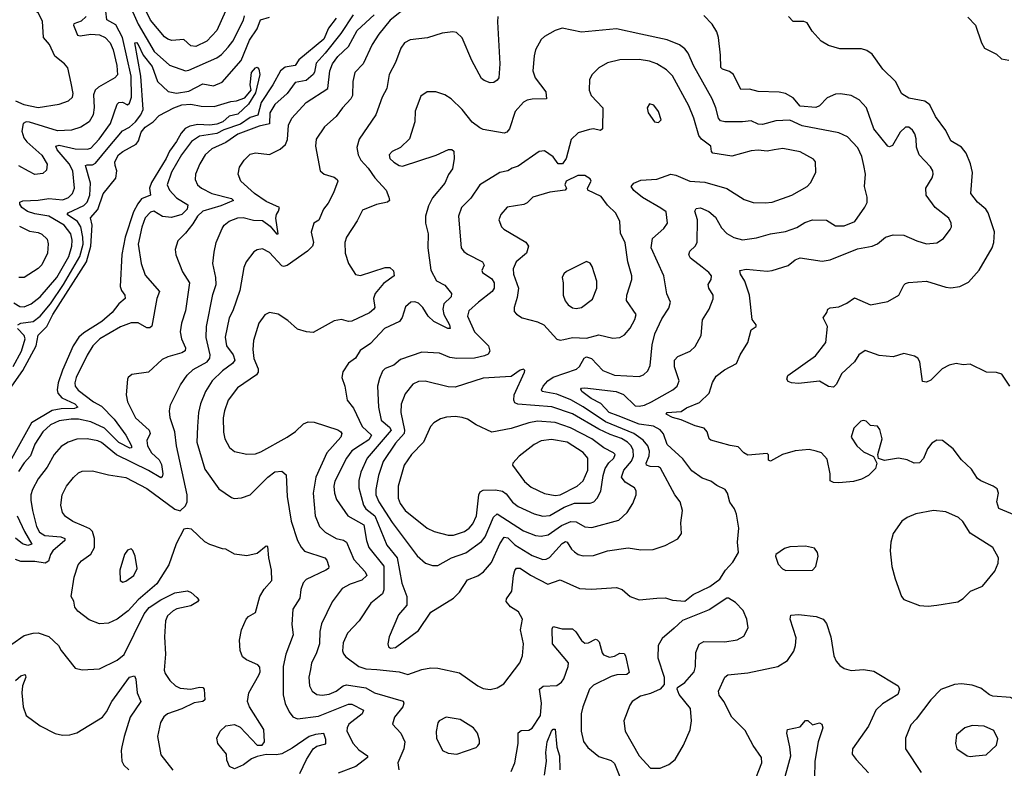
# Model space of a CAD drawing. Extents: x 1954678 to 2060275, y 904822 to 1016299.
# Tile 144 of 256: x 2038789 to 2044409, y 921584 to 925857. Entities that reach past the tile are written whole.
import ezdxf

# ---------------------------------------------------------------- set-up
doc = ezdxf.new("R2010")
doc.units = 0

msp = doc.modelspace()

# ---------------------------------------------------------------- linework, layer by layer
at = {"layer": '0CON20XD'}
for points in [[(2038765, 925394.1), (2038812.9, 925372.9), (2038895, 925355.9), (2039014.6, 925375.4), (2039066.9, 925393.1), (2039090, 925415), (2039093.6, 925435), (2039082.3, 925495), (2039063.3, 925583.3), (2039045.5, 925605.5), (2038989.8, 925649.8), (2038960, 925715), (2038924.6, 925754.6), (2038918.3, 925848.3), (2038895, 925895.8), (2038840.3, 925930.3), (2038805, 925935.2), (2038711.7, 925918.3)], [(2039409.7, 925955), (2039465, 925832.4), (2039556.1, 925675), (2039645, 925597.7), (2039735, 925566), (2039755, 925568.7), (2039915, 925639.3), (2039941.8, 925658.2), (2039979.9, 925700.1), (2040005.9, 925734.1), (2040066.7, 925855), (2040071.4, 925878.6)], [(2039964.5, 925905), (2039914.6, 925795), (2039857.3, 925735), (2039795, 925703.3), (2039765, 925708.5), (2039725, 925743.5), (2039658, 925738), (2039635, 925745.5), (2039615, 925760), (2039535, 925854.5), (2039482.8, 925965)], [(2041004, 925935), (2040903.4, 925855), (2040839.3, 925775), (2040800.4, 925715), (2040750, 925605), (2040702.5, 925555), (2040690.4, 925505), (2040688.2, 925425), (2040680, 925405), (2040631.9, 925355), (2040595.6, 925305), (2040528.1, 925245), (2040482.2, 925175), (2040476.7, 925135), (2040504.3, 924994.3), (2040526.7, 924975), (2040585, 924959.1), (2040601.4, 924945), (2040604.3, 924935), (2040580.5, 924869.5), (2040550.4, 924809.6), (2040523.3, 924775), (2040496.7, 924713.3), (2040468.8, 924695), (2040453.3, 924645), (2040466.2, 924585), (2040460.6, 924565), (2040431.4, 924535), (2040315, 924453.5), (2040295, 924448.4), (2040285, 924452.3), (2040215, 924528.9), (2040175, 924549.2), (2040145, 924544.2), (2040125, 924532.5), (2040081.9, 924475), (2040067.5, 924442.5), (2040045, 924311.2), (2040006, 924195), (2039985.3, 924154.7), (2039962.8, 924045), (2039970.4, 923995), (2040008.4, 923945), (2040016.9, 923913.1), (2040003.5, 923895), (2039947.4, 923852.6), (2039887.1, 923795), (2039850.4, 923735), (2039821.3, 923665), (2039809.3, 923615), (2039803.9, 923535), (2039800, 923445), (2039845, 923290.8), (2039925, 923178.6), (2039998.8, 923128.8), (2040013.3, 923123.3), (2040055, 923126.9), (2040105, 923144.4), (2040205.5, 923245), (2040245, 923276.4), (2040285, 923279.4), (2040309.7, 923259.7), (2040316.3, 923136.3), (2040339.2, 922995), (2040374.7, 922884.7), (2040395.3, 922845.3), (2040415, 922822.7), (2040530, 922785), (2040541.4, 922771.4), (2040554.4, 922735), (2040550.8, 922725), (2040535.7, 922715), (2040425, 922662.1), (2040407.8, 922642.2), (2040393.3, 922605), (2040387.9, 922555), (2040348.6, 922491.4), (2040342.9, 922405), (2040349.1, 922345), (2040307.5, 922235), (2040293.3, 922165), (2040292.9, 922002.9), (2040304.7, 921954.7), (2040326.3, 921906.3), (2040348, 921878), (2040375, 921865.6), (2040495, 921881.6), (2040665, 921950.8), (2040685, 921949.1), (2040751.9, 921915), (2040743.8, 921895), (2040668, 921835), (2040657.9, 921815), (2040656.4, 921795), (2040691.8, 921725), (2040725, 921689.1), (2040775, 921655.8), (2040774.4, 921645), (2040708.6, 921595), (2040607, 921557)], [(2038755, 924240.5), (2038789.1, 924219.1), (2038815, 924217.3), (2038855, 924235.9), (2038905, 924275.8), (2039000.3, 924385), (2039069.8, 924505), (2039086.2, 924565), (2039088.6, 924598.6), (2039081, 924635), (2039043.6, 924685), (2038955, 924735.8), (2038875, 924748.3), (2038832.7, 924762.7), (2038801.5, 924785), (2038789.5, 924805), (2038790, 924815), (2038807.7, 924822.3), (2038893.9, 924826.1), (2038955, 924836.8), (2039035, 924829.7), (2039067.3, 924842.7), (2039091.3, 924865), (2039101.4, 924895), (2039091.4, 924995), (2039072.1, 925035), (2039003, 925115), (2038994.7, 925135.3), (2039015, 925140), (2039105, 925119.6), (2039175, 925117.6), (2039195, 925123.5), (2039243.3, 925175), (2039307.8, 925265), (2039345.6, 925375), (2039355, 925384.4), (2039375, 925386.7), (2039405, 925372), (2039415, 925380), (2039426.7, 925415), (2039425.7, 925535), (2039376.5, 925755), (2039337.3, 925827.3), (2039285.7, 925855.7), (2039281.3, 925905)], [(2040691.6, 925885), (2040622, 925778), (2040533, 925667), (2040481.2, 925608.8), (2040472.6, 925557.4), (2040465, 925544), (2040425, 925510.8), (2040361.7, 925498.3), (2040316.1, 925435), (2040246.3, 925373.7), (2040217.4, 925325), (2040215, 925263.1), (2040155, 925250.3), (2040035, 925203.3), (2039965, 925155.3), (2039885, 925120.8), (2039848.2, 925085), (2039817.3, 925035), (2039792.5, 924975), (2039791.5, 924945), (2039804.4, 924915), (2039827.5, 924895), (2039885.6, 924865), (2039997.3, 924837.3), (2040010, 924825), (2039936.7, 924795), (2039834.5, 924765), (2039803.2, 924735), (2039777.4, 924692.6), (2039735, 924637.8), (2039691.1, 924595), (2039676.5, 924545), (2039679.4, 924515), (2039718.3, 924418.3), (2039758.2, 924355), (2039734.6, 924195), (2039712.9, 924125), (2039705.5, 924075), (2039712.9, 924035), (2039734.6, 923985), (2039733.2, 923966.8), (2039715, 923954.7), (2039635, 923932.9), (2039602.7, 923917.3), (2039523.3, 923845), (2039428.3, 923831.7), (2039407.5, 923815), (2039403.8, 923805), (2039396.7, 923715), (2039403.5, 923675), (2039450, 923585), (2039527.9, 923515), (2039533.8, 923495), (2039514.8, 923455.2), (2039519, 923425), (2039541.1, 923385), (2039585.1, 923345.1), (2039598.1, 923318.1), (2039605.2, 923265), (2039603, 923247), (2039595, 923242.5), (2039525, 923284), (2039342.5, 923372.5), (2039255, 923443.8), (2039235, 923453.8), (2039175, 923463.8), (2039115, 923461.8), (2039065, 923445.5), (2039025, 923420.5), (2038985.4, 923375), (2038946.3, 923303.7), (2038895, 923235.6), (2038861.3, 923175), (2038853.4, 923145), (2038851.9, 923115), (2038861.6, 923055), (2038884.7, 922965), (2038901.9, 922931.9), (2038932.1, 922912.1), (2039024.7, 922904.7), (2039047.5, 922895), (2039045.7, 922885), (2038977.7, 922825), (2038965.3, 922805), (2038954.2, 922765.8), (2038935.3, 922754.7), (2038875, 922765.3), (2038795, 922763.9), (2038765.3, 922775.3)], [(2038777.7, 924115), (2038795.9, 924124.1), (2038865.5, 924135), (2038905, 924164.2), (2038964.5, 924235), (2039038.7, 924345), (2039131.4, 924505), (2039150.6, 924575), (2039150, 924615), (2039138.8, 924675), (2039119.3, 924705), (2039060, 924745), (2039065.6, 924755), (2039154.2, 924795.8), (2039174.2, 924815.8), (2039188.4, 924855), (2039193.7, 924923.7), (2039165.5, 925024.5), (2039175, 925029.6), (2039205, 925028.9), (2039222, 925038), (2039293.6, 925126.4), (2039375, 925222.4), (2039415, 925243.3), (2039450.4, 925275), (2039480.7, 925315), (2039494.5, 925345), (2039480, 925535), (2039445.7, 925724.3), (2039455, 925726.5), (2039465, 925716.2), (2039494.4, 925654.4), (2039545, 925589.7), (2039575.8, 925505), (2039637.4, 925447.4), (2039685, 925438.1), (2039755, 925450), (2039835, 925490.4), (2039895, 925480.4), (2039945, 925500.8), (2040052.5, 925625), (2040100.2, 925739.8), (2040145.3, 925805), (2040163.8, 925856.2), (2040215, 925871.8)], [(2040594.6, 925865), (2040551.5, 925808.5), (2040525, 925745.9), (2040381.7, 925628.3), (2040361.5, 925595), (2040305, 925586.9), (2040277.6, 925565), (2040233.7, 925485), (2040168.1, 925385), (2040147.8, 925312.2), (2040105, 925298.1), (2040049.3, 925260.7), (2039955, 925228.4), (2039915, 925207.6), (2039815, 925192.2), (2039768.9, 925161.1), (2039712.5, 925085), (2039655, 924986.5), (2039630.7, 924915), (2039644.6, 924885), (2039685, 924841.1), (2039749.7, 924799.7), (2039745.2, 924775), (2039715, 924746), (2039655, 924728.1), (2039603.8, 924733.8), (2039555, 924763.8), (2039535, 924759.1), (2039505, 924725.8), (2039487, 924673), (2039465.4, 924575), (2039482.7, 924465), (2039505, 924398), (2039586.7, 924305), (2039571.5, 924265), (2039543.2, 924106.8), (2039532.7, 924097.3), (2039515, 924098.5), (2039465, 924127.5), (2039425, 924127.5), (2039365, 924104.5), (2039246.9, 924035), (2039206.5, 923995), (2039175, 923942.9), (2039111.5, 923815), (2039102.9, 923785), (2039106.5, 923765), (2039122, 923742), (2039210, 923675), (2039255, 923650.8), (2039327.4, 923577.4), (2039395, 923486.2), (2039427.6, 923425), (2039427.6, 923412.4), (2039418.1, 923411.9), (2039355, 923443.1), (2039273, 923525), (2039195, 923560.7), (2039125, 923576.6), (2039082.2, 923577.8), (2039015, 923567.2), (2038965, 923545.3), (2038921.8, 923505), (2038875.3, 923435), (2038851.6, 923368.4), (2038815, 923327.9), (2038782.5, 923277.5)], [(2039168.2, 925875), (2039140.3, 925849.7), (2039097.4, 925832.6), (2039095.5, 925825), (2039118.9, 925768.9), (2039134.1, 925764.1), (2039195, 925775.3), (2039245, 925771.6), (2039276, 925756), (2039304.8, 925724.8), (2039321.6, 925685), (2039344.3, 925595), (2039347.2, 925542.8), (2039331.9, 925525), (2039238.4, 925471.6), (2039219.6, 925455), (2039211.2, 925428.8), (2039214.7, 925355.3), (2039207.7, 925315), (2039185, 925274.5), (2039137.2, 925242.8), (2039085, 925226.1), (2039005, 925223.3), (2038845, 925272.5), (2038825, 925274.6), (2038808.2, 925265), (2038801.7, 925221.7), (2038813.1, 925183.1), (2038830.5, 925160.5), (2038915, 925084.4), (2038946.6, 925033.4), (2038942.4, 924997.6), (2038920.9, 924979.1), (2038875, 924974.4), (2038838.3, 924991.7), (2038785, 925023.1)], [(2041518.9, 925875), (2041515.5, 925845), (2041530.4, 925605), (2041523.3, 925525), (2041515, 925511.9), (2041495, 925498.9), (2041475, 925496.9), (2041439.7, 925509.7), (2041425, 925522), (2041370, 925625), (2041315, 925754.2), (2041283.3, 925785), (2041261.3, 925788.7), (2041200.3, 925779.7), (2041116.4, 925753.6), (2041018.3, 925741.7), (2040985, 925726), (2040965.4, 925694.6), (2040935, 925612), (2040897.5, 925545), (2040884.5, 925465), (2040858.9, 925415), (2040822.5, 925315), (2040727.1, 925175), (2040713.2, 925126.8), (2040721.9, 925085), (2040736.7, 925055), (2040779, 925009), (2040816.2, 924955), (2040881.1, 924885), (2040895.9, 924844.1), (2040899.2, 924825), (2040888.8, 924815), (2040825, 924801.5), (2040745, 924770), (2040715, 924709.2), (2040655, 924616.2), (2040644.4, 924585), (2040647.8, 924525), (2040666.2, 924465), (2040705, 924402.3), (2040735, 924396.7), (2040875, 924443), (2040902, 924442), (2040923, 924423), (2040927.5, 924395), (2040865, 924352.2), (2040818.6, 924295), (2040808.1, 924265), (2040815.4, 924215), (2040810.9, 924205), (2040785, 924182.9), (2040685, 924136.8), (2040665, 924134.5), (2040625, 924145.4), (2040585, 924137.9), (2040465, 924071.5), (2040425.3, 924075.3), (2040375, 924091.1), (2040320.2, 924140.2), (2040265, 924175.8), (2040215, 924186), (2040187.9, 924172.1), (2040154.6, 924125.4), (2040124.5, 924025.5), (2040120.4, 923975), (2040125, 923923.8), (2040149.3, 923865), (2040150.4, 923845), (2040140.3, 923829.7), (2040031.8, 923755), (2039979.2, 923685), (2039957.7, 923625), (2039950.4, 923585), (2039952.8, 923502.8), (2039960.6, 923465), (2039987.1, 923415), (2040015, 923391.4), (2040085, 923377.8), (2040135, 923379.1), (2040165, 923389.5), (2040315.9, 923474.1), (2040364.2, 923505.8), (2040409.9, 923550.1), (2040435, 923562.1), (2040470, 923560), (2040605, 923516.2), (2040621.9, 923505), (2040628.5, 923495), (2040622.9, 923475), (2040541.3, 923385), (2040479.4, 923245), (2040463.6, 923155), (2040475.9, 923025), (2040500, 922965), (2040532.4, 922932.4), (2040595, 922896.2), (2040636.9, 922886.9), (2040654.8, 922874.8), (2040696.2, 922776.2), (2040761.5, 922705), (2040769.6, 922685), (2040741.9, 922658.1), (2040675, 922634.7), (2040629.5, 922610.5), (2040571.9, 922535), (2040512.1, 922407.9), (2040503.1, 922365), (2040500.9, 922295), (2040481.9, 922238.1), (2040455.4, 922185), (2040448.5, 922148.5)], [(2040266.4, 924765), (2040272.9, 924785), (2040195, 924818.7), (2040128.8, 924865), (2040050.6, 924935), (2040035.6, 924975), (2040044.3, 925015), (2040069.4, 925055), (2040105, 925090), (2040135, 925096.7), (2040215, 925088.6), (2040275, 925118.5), (2040306.5, 925145), (2040316.8, 925173.2), (2040322.9, 925255), (2040342.2, 925295), (2040425, 925384.5), (2040548.2, 925465), (2040558.8, 925565), (2040575, 925605.5), (2040605, 925646.8), (2040665.3, 925705), (2040715.3, 925795), (2040811.8, 925885)], [(2044468.8, 923028.8), (2044377.8, 923067.8), (2044365.8, 923104.2), (2044375.8, 923155), (2044368.5, 923178.5), (2044346.7, 923195), (2044275, 923224), (2044257.3, 923237.3), (2044221.3, 923291.3), (2044165, 923343.8), (2044117.6, 923407.6), (2044057.5, 923455), (2044025, 923456.2), (2043995, 923440), (2043971.7, 923408.3), (2043948.3, 923351.7), (2043925, 923326.7), (2043895, 923326), (2043855.5, 923345.5), (2043805.6, 923354.4), (2043725, 923341.2), (2043691.7, 923351.7), (2043687.5, 923375), (2043712, 923465), (2043698.8, 923518.8), (2043685, 923536.7), (2043645, 923541.2), (2043620.8, 923565), (2043605, 923569.6), (2043590, 923565), (2043550.6, 923525), (2043535, 923473.3), (2043568, 923425), (2043605, 923391.2), (2043663, 923363), (2043682.5, 923325), (2043673.8, 923295), (2043635, 923256), (2043593.8, 923235), (2043548.3, 923221.7), (2043463.9, 923213.9), (2043435, 923215.5), (2043414.6, 923224.6), (2043415.6, 923265), (2043398.1, 923348.1), (2043365, 923383.8), (2043334.5, 923394.5), (2043295, 923403.3), (2043215, 923395.7), (2043142.5, 923375), (2043075, 923337.5), (2043063, 923343), (2043063, 923373), (2043055, 923380), (2042945, 923370.5), (2042922, 923385), (2042889.5, 923419.5), (2042845, 923426), (2042735, 923456.2), (2042723.8, 923465), (2042713.8, 923505), (2042696.7, 923525), (2042645, 923538.2), (2042565, 923572.7), (2042515, 923586.5), (2042480, 923605), (2042485, 923615.6), (2042565, 923621.2), (2042595, 923642.2), (2042668.6, 923671.4), (2042725.6, 923724.4), (2042743.8, 923786.2), (2042765, 923822.5), (2042811.4, 923858.6), (2042880.8, 923895), (2042902.5, 923945), (2042945.6, 924014.4), (2042965, 924087.5), (2042992.5, 924105), (2042993.3, 924115), (2042970, 924145), (2042955.7, 924285), (2042928.9, 924365), (2042903.1, 924405), (2042900, 924425), (2042935, 924432.5), (2043055, 924421.9), (2043085, 924425.6), (2043175.4, 924454.6), (2043215, 924486.7), (2043245, 924498.2), (2043369.7, 924479.7), (2043415, 924486.9), (2043571.5, 924548.5), (2043655.5, 924564.5), (2043685, 924577.5), (2043731.2, 924615), (2043775, 924629.4), (2043835, 924628.1), (2043910, 924595), (2043965, 924578.6), (2044025, 924584.2), (2044062.7, 924607.3), (2044101.2, 924658.8), (2044107.5, 924675), (2044105.8, 924695), (2044092, 924725), (2044015.5, 924785.5), (2043963.8, 924855), (2043961.2, 924895), (2043998, 924955), (2044004, 924975), (2044000.8, 924995), (2043987.8, 925017.8), (2043922.9, 925085), (2043909.1, 925129.1), (2043906.4, 925176.4), (2043898.9, 925205), (2043885, 925225.7), (2043865, 925242.9), (2043845, 925244.3), (2043815.7, 925215), (2043771.7, 925138.3), (2043755, 925130.8), (2043745, 925134.3), (2043663.8, 925235), (2043623.5, 925355), (2043580.5, 925400.5), (2043535, 925423.8), (2043475, 925434.5), (2043445, 925431.9), (2043399.1, 925410.9), (2043354.7, 925365.3), (2043333.7, 925356.3), (2043245, 925364.3), (2043205, 925411.8), (2043160, 925435), (2043124.3, 925444.3), (2043005, 925448.1), (2042955, 925460.6), (2042905, 925459.2), (2042863.9, 925543.9), (2042841.2, 925561.2), (2042800, 925575), (2042791.1, 925585), (2042789.4, 925655), (2042777.1, 925755), (2042767.9, 925787.9), (2042742.2, 925832.2), (2042695, 925882)], [(2044440, 923765), (2044395, 923833.8), (2044365, 923842.9), (2044307.5, 923845), (2044215, 923891.2), (2044175, 923887.5), (2044135, 923894.3), (2044095, 923884.3), (2044053.8, 923865), (2043990.2, 923799.8), (2043965, 923787.8), (2043942.5, 923792.5), (2043927.8, 923905), (2043915.8, 923925), (2043896.7, 923936.7), (2043835, 923952.5), (2043775, 923933.6), (2043695, 923939.4), (2043615, 923968.2), (2043579.6, 923945), (2043554.5, 923905), (2043481.9, 923838.1), (2043448.8, 923775), (2043435, 923760), (2043405, 923763.8), (2043355, 923794.3), (2043235, 923781.1), (2043194.1, 923784.1), (2043175, 923792.5), (2043168.8, 923805), (2043174.6, 923825.4), (2043331.3, 923938.7), (2043390, 924015), (2043400, 924105), (2043376.2, 924155), (2043396.7, 924185), (2043402.5, 924205), (2043415, 924213.3), (2043465, 924218.8), (2043510.6, 924239.4), (2043555, 924270), (2043645, 924229.4), (2043745, 924248.1), (2043808, 924285), (2043835, 924341.2), (2043845, 924352), (2043863, 924357), (2043965, 924364.4), (2044075, 924330), (2044105, 924327.1), (2044155, 924333.3), (2044205, 924358), (2044265, 924427.5), (2044339.5, 924555), (2044350.5, 924585), (2044354.3, 924645.7), (2044318.2, 924755), (2044304.5, 924775), (2044256.3, 924816.3), (2044217.8, 924865), (2044228.2, 924985), (2044215.8, 925035), (2044191.2, 925095), (2044165, 925128.9), (2044103.3, 925165), (2044076.5, 925225), (2044017.2, 925305), (2043985, 925370.6), (2043955, 925392.2), (2043865, 925410), (2043824.6, 925434.6), (2043789.2, 925505), (2043715.5, 925575.5), (2043655, 925660.8), (2043625, 925682), (2043595, 925690), (2043470.9, 925690.9), (2043405, 925710), (2043364.3, 925734.3), (2043311.7, 925791.7), (2043285, 925840), (2043265, 925846.7), (2043205, 925847.5), (2043177.5, 925875)], [(2044200.9, 925870.9), (2044245.5, 925825.5), (2044278.8, 925725), (2044296, 925695), (2044365, 925660), (2044393, 925633), (2044435, 925625.7)], [(2041475, 922033.8), (2041515, 922042.9), (2041553.3, 922066.7), (2041643.9, 922186.1), (2041659.1, 922225), (2041664.5, 922295), (2041648.2, 922375), (2041659.4, 922435), (2041637.1, 922477.1), (2041591.4, 922505), (2041565.8, 922535.8), (2041568.7, 922551.3), (2041598.5, 922595), (2041607.3, 922685), (2041615, 922713.8), (2041625, 922726.9), (2041645, 922726.1), (2041705, 922686.6), (2041803.3, 922635), (2041875, 922658.9), (2041985, 922610), (2042052.8, 922607.2), (2042195.5, 922615.5), (2042228.8, 922605), (2042274.4, 922564.4), (2042325, 922545.8), (2042425, 922556), (2042475, 922556.2), (2042515, 922543.8), (2042585, 922537.5), (2042633.4, 922576.6), (2042728.3, 922621.7), (2042785.7, 922664.3), (2042817.1, 922715), (2042859.8, 922760.2), (2042892.9, 922815), (2042885.6, 922875), (2042894.3, 922954.3), (2042881.4, 923035), (2042870, 923065), (2042842.8, 923102.8), (2042828.9, 923155), (2042815.7, 923175), (2042768, 923198), (2042735, 923223.5), (2042685, 923239.6), (2042625, 923282.1), (2042575, 923350), (2042485, 923432.9), (2042463.5, 923493.5), (2042445.2, 923515.2), (2042406.3, 923536.3), (2042325, 923548.8), (2042205, 923595.2), (2042154.7, 923614.7), (2042105.8, 923665.8), (2042050.4, 923695), (2041998.1, 923735), (2041991.7, 923748.3), (2041995.8, 923754.2), (2042015, 923755.4), (2042193.8, 923735), (2042235, 923717.9), (2042303.2, 923653.2), (2042325, 923650.7), (2042355, 923656.6), (2042395, 923675.2), (2042518.1, 923745), (2042542.2, 923765), (2042552.5, 923795), (2042526, 923875), (2042526.3, 923913.7), (2042545, 923934.3), (2042615.4, 923964.6), (2042645, 923992), (2042678.5, 924055), (2042686.1, 924143.9), (2042725.6, 924205), (2042746.8, 924263.2), (2042747.5, 924285), (2042723.1, 924325), (2042718.6, 924345), (2042735.7, 924375), (2042738.6, 924395), (2042722.9, 924415), (2042685, 924444.5), (2042617.8, 924495), (2042608.9, 924515), (2042614.4, 924535), (2042645.6, 924565), (2042655.4, 924585), (2042658.2, 924715), (2042642.1, 924765), (2042650.3, 924779.7), (2042675, 924783.8), (2042722.8, 924762.8), (2042760.7, 924730.7), (2042795, 924669.2), (2042825, 924637.5), (2042865, 924614.5), (2042915, 924600), (2042995, 924611.1), (2043075, 924635.5), (2043161.2, 924648.8), (2043225, 924670.5), (2043270.4, 924699.6), (2043315, 924715.5), (2043395, 924712.7), (2043445, 924681.1), (2043495, 924680.5), (2043555.7, 924705), (2043613.2, 924786.8), (2043625.7, 924814.3), (2043627.5, 924845), (2043610.8, 924905), (2043617.8, 924975), (2043607.5, 925025), (2043595.3, 925075.3), (2043572.9, 925125), (2043515, 925188.1), (2043465, 925212.2), (2043255, 925251.6), (2043185, 925283.1), (2043105, 925279.1), (2043028.8, 925258.8), (2043005, 925261.5), (2042965, 925279.5), (2042915, 925273.5), (2042815, 925274.7), (2042790.3, 925280.3), (2042778.2, 925295), (2042763.6, 925353.6), (2042741.5, 925405), (2042634.6, 925595), (2042605.7, 925665.7), (2042585, 925691.5), (2042555, 925713.9), (2042485, 925742.9), (2042334, 925774), (2042195, 925804.5), (2041996.6, 925786.6), (2041885, 925809.4), (2041845, 925795.8), (2041785, 925762), (2041765, 925743.3), (2041734.2, 925685), (2041725, 925650), (2041718.1, 925565), (2041731.9, 925525), (2041792.7, 925445), (2041796, 925405), (2041715, 925404.3), (2041685, 925398), (2041665, 925386.2), (2041617.6, 925332.4), (2041585, 925233.8), (2041568.8, 925215), (2041555, 925210), (2041435, 925230), (2041415, 925239.5), (2041372.6, 925272.6), (2041315, 925344), (2041252, 925405), (2041215, 925428.6), (2041165, 925446), (2041115, 925445.8), (2041079.7, 925420.3), (2041045.8, 925334.2), (2041044, 925275), (2041015, 925177.5), (2040963, 925127), (2040915, 925105.6), (2040897.5, 925085), (2040902.7, 925065), (2040925, 925043.1), (2040955, 925024.3), (2040975, 925021.4), (2041166.6, 925083.4), (2041236.4, 925116.4), (2041255, 925116.7), (2041266.4, 925106.4), (2041270, 925065), (2041260, 925005), (2041236.7, 924973.3), (2041215, 924924.2), (2041145, 924840.8), (2041122.5, 924795), (2041105.5, 924735), (2041105.5, 924695.5), (2041120.5, 924635), (2041119.2, 924555), (2041136.8, 924426.8), (2041167.3, 924367.3), (2041215, 924341.5), (2041254.5, 924295), (2041251.5, 924275), (2041210.7, 924235), (2041204.2, 924205), (2041209.2, 924175), (2041242.1, 924115), (2041246.3, 924093.7), (2041232.5, 924095), (2041153.6, 924133.6), (2041120, 924165), (2041090.4, 924215), (2041065, 924238.8), (2041045, 924246.9), (2041021.2, 924245), (2040992, 924218), (2040971.9, 924158.1), (2040956.9, 924135), (2040871.4, 924095), (2040791.7, 924008.3), (2040731.8, 923968.2), (2040705.7, 923925), (2040665, 923896), (2040633.2, 923846.8), (2040627.5, 923815), (2040645.7, 923765), (2040659.2, 923685), (2040695, 923640), (2040743.2, 923535), (2040796.8, 923485), (2040781.8, 923458.2), (2040735, 923428.1), (2040685, 923395.4), (2040654.7, 923355), (2040587.8, 923222.2), (2040582.4, 923195), (2040585.3, 923155.3), (2040598.1, 923118.1), (2040661.8, 923025), (2040753.8, 922973.8), (2040768.9, 922885), (2040781.9, 922845), (2040866.9, 922736.9), (2040867.7, 922602.3), (2040859.9, 922580.1), (2040794.1, 922525.9), (2040727.5, 922425), (2040659.5, 922355), (2040635, 922300), (2040631.5, 922255), (2040636.4, 922236.4), (2040650.2, 922220.2), (2040725.6, 922165), (2040765, 922151.2), (2040827, 922147), (2040955, 922133.8), (2041005, 922118.8), (2041085, 922148.8), (2041135, 922157.3), (2041176.2, 922156.2), (2041299.5, 922129.5), (2041405, 922053.8), (2041435, 922040), (2041475, 922033.8)], [(2038745, 923766.1), (2038807.6, 923855), (2038882.9, 923995), (2038894.5, 924055.5), (2038943.5, 924105), (2038978.3, 924175), (2039169.4, 924475), (2039194.9, 924565), (2039201.9, 924685), (2039193.3, 924726.7), (2039235.4, 924774.6), (2039265, 924863.3), (2039337.2, 924952.8), (2039344.4, 924995), (2039333.3, 925025), (2039332.9, 925045), (2039353.9, 925085), (2039378.1, 925105), (2039454, 925146), (2039466.7, 925165), (2039482, 925215), (2039505, 925243.8), (2039550.8, 925275), (2039585, 925311.2), (2039669.2, 925355), (2039715, 925370.4), (2039765.4, 925375.4), (2039825, 925364.4), (2039898.2, 925361.8), (2039995, 925390.6), (2040026.8, 925393.2), (2040075, 925412), (2040111.2, 925455), (2040104.4, 925485), (2040112.7, 925555), (2040135, 925583.1), (2040145, 925586), (2040154.2, 925575), (2040158.9, 925545), (2040135, 925440), (2040095.4, 925375), (2040035, 925318.6), (2039985, 925307.1), (2039948.5, 925275), (2039915, 925260.7), (2039875, 925254.5), (2039805, 925258.6), (2039760.4, 925249.6), (2039733.6, 925236.4), (2039710, 925210), (2039685, 925161.8), (2039643.7, 925106.3), (2039625, 925064.7), (2039542.3, 924927.7), (2039530, 924895), (2039535.6, 924855), (2039485, 924833.8), (2039463.1, 924806.9), (2039438.7, 924761.3), (2039391, 924615), (2039372.7, 924517.3), (2039363, 924335), (2039370.5, 924310.5), (2039389.6, 924285), (2039391.5, 924265), (2039354.1, 924235.9), (2039316.1, 924185), (2039257.5, 924135), (2039155, 924070.3), (2039126.2, 924045), (2039094.7, 923995.3), (2039034.2, 923855.8), (2039008.5, 923785), (2039002.8, 923745), (2039006.4, 923725), (2039029.5, 923699.5), (2039103.3, 923665), (2039121.1, 923645), (2039101.8, 923638.2), (2039025, 923635.6), (2038975, 923626.3), (2038855.6, 923555), (2038663.7, 923213.7)], [(2040905, 922270), (2040935, 922273.1), (2041065, 922370), (2041136.2, 922475), (2041265.4, 922554.6), (2041300, 922590), (2041345, 922660), (2041405, 922682.5), (2041436.9, 922705), (2041481.7, 922758.3), (2041530, 922865), (2041555, 922903.5), (2041575, 922899.6), (2041615, 922860.3), (2041715, 922799.1), (2041775, 922776.5), (2041795, 922778.2), (2041812.4, 922787.6), (2041885, 922866.8), (2041905, 922877.9), (2041915, 922874.4), (2041937.9, 922835), (2041955, 922819.1), (2041976.2, 922805), (2042005, 922797.5), (2042065, 922799.1), (2042145, 922824.5), (2042263, 922843), (2042335, 922830.6), (2042405, 922833.1), (2042474.3, 922855.7), (2042545, 922893.8), (2042566.7, 922925), (2042562.9, 922985), (2042572.5, 923055), (2042558.6, 923105), (2042529.4, 923145), (2042447.4, 923297.4), (2042434.7, 923304.7), (2042387.2, 923307.2), (2042366.9, 923315), (2042364.7, 923325), (2042382.6, 923367.4), (2042383.2, 923395), (2042373.8, 923425), (2042347.9, 923457.9), (2042294.7, 923494.7), (2042132.3, 923562.3), (2042005, 923647.3), (2041935, 923686.6), (2041855, 923719.3), (2041771.9, 923735), (2041767.7, 923745), (2041776.8, 923765), (2041804.4, 923795.6), (2041835, 923817), (2041967.1, 923862.9), (2041985, 923878.2), (2042010.4, 923925), (2042025, 923933.3), (2042053.9, 923923.9), (2042117.5, 923855), (2042185, 923828.7), (2042325, 923820.6), (2042350.2, 923829.8), (2042375, 923852), (2042387.2, 923882.8), (2042398.7, 924001.3), (2042415, 924063.8), (2042455, 924150), (2042495, 924210), (2042504.4, 924244.4), (2042482.9, 924292.9), (2042466.2, 924395), (2042393.8, 924555), (2042400.9, 924609.1), (2042465.4, 924664.6), (2042486.9, 924695), (2042479.5, 924759.5), (2042449.3, 924780.7), (2042345, 924841.5), (2042295, 924882.5), (2042279.6, 924905), (2042295, 924923.8), (2042335, 924940.3), (2042425, 924946.5), (2042505, 924974.6), (2042535, 924969.6), (2042615, 924935.6), (2042699.3, 924929.3), (2042825, 924894.4), (2042925, 924830), (2042975, 924813.6), (2043045, 924811.2), (2043085, 924816.2), (2043195.8, 924855), (2043284.2, 924905), (2043303.3, 924925), (2043334.2, 924985), (2043332, 925045), (2043320.5, 925060.5), (2043245, 925102.9), (2043145, 925121.9), (2043096.5, 925113.5), (2043055, 925107.5), (2043005, 925112.1), (2042965, 925108.5), (2042855, 925077.3), (2042745.6, 925095.6), (2042737.5, 925105), (2042734, 925135), (2042680.8, 925175), (2042666.2, 925196.2), (2042638, 925295), (2042608.7, 925365), (2042515, 925536.9), (2042481.7, 925571.7), (2042425, 925604.5), (2042385, 925619.6), (2042325, 925630.4), (2042215, 925628.5), (2042145, 925611.5), (2042095, 925581.9), (2042056.4, 925543.6), (2042040.8, 925515), (2042040, 925455), (2042050.8, 925425), (2042117.3, 925355), (2042115.8, 925235), (2042105, 925224), (2042065, 925234.2), (2042041.2, 925231.2), (2041977.8, 925212.2), (2041936, 925174), (2041908.4, 925065), (2041886.5, 925035), (2041863.1, 925035), (2041834.4, 925075), (2041785, 925108.6), (2041755, 925105.7), (2041635, 925020.9), (2041599.6, 925010.4), (2041575, 924994.5), (2041530, 924985), (2041416.4, 924913.6), (2041365, 924838.9), (2041311.5, 924785), (2041293.3, 924735), (2041309.6, 924555), (2041323.6, 924533.6), (2041345, 924517.8), (2041430.8, 924475), (2041440, 924455), (2041426.2, 924425), (2041430, 924415), (2041485, 924377.1), (2041498.2, 924355), (2041497.5, 924325), (2041486.2, 924305), (2041407.5, 924245), (2041353.5, 924195), (2041344.5, 924165), (2041385.9, 924075), (2041465.6, 923995), (2041473.5, 923965), (2041462.4, 923947.6), (2041442.2, 923937.8), (2041385, 923925.7), (2041285, 923923.8), (2041245, 923928.2), (2041184.5, 923954.5), (2041085, 923959.4), (2040963.3, 923916.7), (2040924.6, 923885.4), (2040875, 923866.4), (2040859.8, 923850.2), (2040841.9, 923808.1), (2040832.3, 923765), (2040837.6, 923645), (2040851.5, 923571.5), (2040900.8, 923530.8), (2040908.9, 923515), (2040772.2, 923355), (2040736.4, 923275), (2040724.2, 923225.8), (2040725.8, 923185), (2040750.7, 923085), (2040765.3, 923065), (2040816.6, 923025), (2040885, 922858.5), (2040944.3, 922785), (2040971.2, 922641.2), (2040999.5, 922565), (2040998.6, 922515), (2040950.4, 922459.6), (2040898, 922335), (2040891.2, 922295), (2040895, 922277.5), (2040905, 922270)], [(2042435, 925271.2), (2042450, 925285), (2042435, 925332.5), (2042408.8, 925368.8), (2042383.8, 925376.2), (2042371.2, 925355), (2042376.2, 925325), (2042412.5, 925275), (2042435, 925271.2)], [(2041875, 924027.1), (2041895, 924031.9), (2041945, 924042.9), (2042025, 924038.6), (2042095, 924057.5), (2042175, 924039.5), (2042215, 924042.2), (2042241.8, 924058.2), (2042274.1, 924095.9), (2042301.2, 924145), (2042307.3, 924175), (2042252.2, 924255), (2042254.5, 924285), (2042283.1, 924375), (2042283.1, 924395), (2042260.5, 924475), (2042245, 924583.3), (2042217.8, 924637.8), (2042214.6, 924705), (2042192.5, 924752.5), (2042145, 924797.5), (2042108.7, 924848.7), (2042032, 924885), (2042030, 924895), (2042051.1, 924935), (2042045, 924948.6), (2042015, 924967.8), (2041975, 924968.2), (2041907.5, 924935), (2041901.4, 924915), (2041911.2, 924895), (2041903.3, 924885), (2041815, 924872), (2041717.5, 924845), (2041685, 924811.4), (2041667.5, 924802.5), (2041572.2, 924787.8), (2041536, 924745), (2041523.8, 924715), (2041540, 924675), (2041551.7, 924661.7), (2041678.1, 924588.1), (2041693.8, 924565), (2041681.1, 924525), (2041623.6, 924475), (2041606.4, 924435), (2041607.3, 924405), (2041636.1, 924325), (2041628.8, 924271.2), (2041610.6, 924215), (2041612.1, 924192.1), (2041625, 924176.2), (2041657.5, 924155), (2041745, 924133.1), (2041780, 924115), (2041855, 924032.9), (2041875, 924027.1)], [(2040388.7, 921555), (2040425.2, 921635), (2040464.1, 921695.9), (2040485, 921709.4), (2040535.9, 921724.1), (2040537.4, 921747.4), (2040525, 921782.5), (2040477, 921777), (2040442.2, 921765), (2040345, 921699.1), (2040285, 921666.4), (2040255, 921660), (2040195, 921662.5), (2040145, 921652), (2040111.7, 921638.3), (2040067, 921603), (2040015, 921581.2), (2039986.7, 921595), (2039970.7, 921630.7), (2039970, 921665), (2039920, 921725), (2039913.8, 921755), (2039933.2, 921796.8), (2039965, 921825.8), (2040015, 921834.4), (2040048.2, 921818.2), (2040145, 921716.7), (2040173.6, 921716.4), (2040185.9, 921734.1), (2040182.9, 921805), (2040100.6, 921935), (2040089.4, 921965), (2040096.7, 922015), (2040153.8, 922115), (2040160.8, 922135), (2040160.3, 922160.3), (2040148.8, 922175), (2040083.2, 922203.2), (2040060.9, 922220.9), (2040046.6, 922256.6), (2040044.5, 922315.5), (2040055.5, 922374.5), (2040082.5, 922435), (2040095, 922450), (2040135, 922473.8), (2040160, 922565), (2040183.9, 922606.1), (2040227.5, 922655), (2040226.2, 922715), (2040211.1, 922785), (2040205, 922850), (2040195, 922851.2), (2040145, 922809.4), (2040085, 922797.3), (2040015, 922805.7), (2039965, 922834.2), (2039946.9, 922836.9), (2039875, 922860.6), (2039845, 922877.1), (2039768.9, 922948.9), (2039745, 922952.5), (2039725, 922948), (2039683.1, 922865), (2039641.1, 922745), (2039572.2, 922637.8), (2039465, 922545.9), (2039407.5, 922482.5), (2039345.7, 922435), (2039295, 922411.9), (2039245, 922409.4), (2039185, 922430.6), (2039121.1, 922481.1), (2039104.6, 922504.6), (2039097.2, 922537.2), (2039082.5, 922565), (2039100.5, 922675), (2039121.8, 922745), (2039142.4, 922767.6), (2039195, 922805.6), (2039215.3, 922845), (2039215.9, 922895), (2039204.8, 922934.8), (2039190.2, 922950.2), (2039155.2, 922965.2), (2039092.6, 922992.6), (2039050.7, 923020.7), (2039033.3, 923045), (2039023.4, 923086.6), (2039031.8, 923145), (2039055.3, 923194.7), (2039095.3, 923244.7), (2039125, 923270.6), (2039145, 923279.5), (2039205, 923282.5), (2039295, 923260), (2039395, 923243.8), (2039515, 923180.8), (2039675, 923063.1), (2039705, 923054.2), (2039735, 923082), (2039744.5, 923105.5), (2039744.6, 923145), (2039684.6, 923425), (2039674.7, 923504.7), (2039647.9, 923585), (2039643.7, 923623.7), (2039649.1, 923659.1), (2039706.4, 923773.6), (2039745, 923828.9), (2039778.7, 923861.3), (2039859.2, 923905), (2039874.1, 923925), (2039876.3, 923945), (2039853.7, 924043.7), (2039854.7, 924105), (2039892.4, 924287.6), (2039910.4, 924345), (2039908.9, 924385), (2039892.1, 924465), (2039899.3, 924530.7), (2039910.6, 924585), (2039943.9, 924666.1), (2039956.2, 924683.8), (2039985, 924706.5), (2040034.7, 924725.3), (2040065, 924727.1), (2040123.2, 924713.2), (2040175, 924711.7), (2040218.1, 924678.1), (2040255, 924634.6), (2040265, 924634), (2040250.8, 924725), (2040254.2, 924745), (2040266.4, 924765)], [(2038788.3, 924678.3), (2038845, 924650), (2038895, 924641.8), (2038915, 924632.2), (2038945.6, 924605), (2038951.7, 924578.3), (2038946.9, 924525), (2038915, 924457.5), (2038893.8, 924436.2), (2038815, 924386), (2038785, 924385.8)], [(2041965, 924207.8), (2041995, 924214.5), (2042057.8, 924262.2), (2042083.5, 924325), (2042083.3, 924365), (2042057.6, 924447.6), (2042045, 924468), (2042025, 924476), (2041909.5, 924420.5), (2041895, 924406.7), (2041885.8, 924385), (2041892, 924355), (2041891.9, 924285), (2041903, 924253), (2041920.2, 924230.2), (2041945, 924212.2), (2041965, 924207.8)], [(2038752.4, 923877.6), (2038798.7, 923965), (2038819.5, 924035), (2038814.2, 924055), (2038775.8, 924095)], [(2041145, 922741.1), (2041175, 922742.1), (2041254.3, 922785.7), (2041335, 922814.7), (2041425, 922878.9), (2041446.8, 922905), (2041493.4, 923016.6), (2041515, 923036.2), (2041665, 922939.7), (2041733.1, 922913.1), (2041765, 922908.1), (2041805, 922917.1), (2041880.8, 922969.2), (2041935, 922993.5), (2041965, 922990.5), (2042015, 922963.1), (2042055, 922958.2), (2042208.8, 923001.2), (2042256.7, 923045), (2042289.4, 923095), (2042307.8, 923145), (2042307.6, 923167.6), (2042298, 923185), (2042245, 923217.3), (2042224.7, 923245), (2042237.1, 923285), (2042282, 923338), (2042292, 923365), (2042290.5, 923400.5), (2042278.9, 923425), (2042259.2, 923445), (2042225, 923465.8), (2042158.6, 923488.6), (2042095, 923519.5), (2041945, 923607.3), (2041827.5, 923647.5), (2041633, 923663), (2041615, 923670.6), (2041608.9, 923685), (2041611.1, 923715), (2041670, 923845), (2041672.5, 923855), (2041665, 923862.5), (2041645, 923856.2), (2041595, 923820), (2041435, 923810.5), (2041275, 923760.4), (2041235, 923762), (2041103.7, 923793.7), (2041065, 923792.5), (2041033, 923777), (2040988.8, 923721.2), (2040967.3, 923662.7), (2040965.3, 923615), (2040984.8, 923515), (2040983.6, 923495), (2040935, 923440.4), (2040864.2, 923335), (2040836.2, 923255), (2040821.1, 923175), (2040822.2, 923145), (2040838.4, 923105), (2040915, 922986.2), (2041057.1, 922797.1), (2041105, 922755.5), (2041145, 922741.1)], [(2041235, 922914.6), (2041265, 922914.7), (2041328.9, 922935), (2041355.4, 922955), (2041375, 922980), (2041395.8, 923025), (2041409.2, 923145), (2041418.1, 923161.9), (2041435, 923171.3), (2041505, 923173.1), (2041545.2, 923165.2), (2041565, 923151.5), (2041602.7, 923102.7), (2041635, 923078.2), (2041725, 923036), (2041775, 923022.7), (2041815, 923026.9), (2041897.1, 923075), (2041955, 923098.1), (2042045, 923097.9), (2042066.9, 923105), (2042085.5, 923125), (2042105.4, 923165), (2042118.9, 923255), (2042131.8, 923295), (2042152.5, 923327.5), (2042181.1, 923355), (2042188.1, 923375), (2042179.2, 923385), (2042122.8, 923412.8), (2042055, 923464.3), (2041932.7, 923527.3), (2041845, 923557), (2041744.7, 923565.3), (2041695, 923556.7), (2041595, 923522.9), (2041485, 923502.2), (2041395, 923544), (2041345, 923577.1), (2041315, 923585.7), (2041275, 923591.4), (2041225, 923588.6), (2041190.9, 923579.1), (2041153.8, 923555), (2041134, 923535), (2041094.4, 923445), (2041025, 923375.7), (2040983.8, 923315), (2040948.9, 923195), (2040948.9, 923125), (2040960, 923095), (2040989.6, 923055), (2041115.3, 922955.3), (2041155, 922936.4), (2041235, 922914.6)], [(2041845, 923140.6), (2041875, 923144), (2041970.4, 923195), (2042005.5, 923224.5), (2042031.5, 923285), (2042032.1, 923355), (2042006.1, 923386.1), (2041915, 923445.3), (2041825, 923460), (2041765, 923454), (2041725, 923432.7), (2041640.8, 923365), (2041604, 923325), (2041602, 923315), (2041670.5, 923220.5), (2041709.5, 923189.5), (2041785, 923153.4), (2041845, 923140.6)], [(2043975, 922508.6), (2044025, 922514.2), (2044145, 922534.3), (2044175, 922554), (2044216.7, 922595), (2044285.6, 922624.4), (2044355, 922708.8), (2044374.4, 922755), (2044377.1, 922785), (2044344, 922845), (2044215, 922925.6), (2044172.6, 922992.6), (2044147.5, 923015), (2044075, 923048.5), (2044005, 923055.5), (2043905, 923035.7), (2043855, 923015.6), (2043824, 922995), (2043774.2, 922925), (2043761.9, 922875), (2043758.1, 922825), (2043767.5, 922735), (2043785.8, 922665.8), (2043823.3, 922565), (2043835, 922547.5), (2043925, 922514), (2043975, 922508.6)], [(2038774.9, 923024.9), (2038816, 922935), (2038857.6, 922862.4), (2038835, 922856.3), (2038805, 922866.1), (2038765, 922897.6)], [(2039377, 922647), (2039395, 922651.2), (2039440, 922685), (2039458.6, 922725), (2039447.5, 922795), (2039435, 922827.5), (2039425, 922837.5), (2039405, 922830), (2039388, 922805), (2039361.2, 922715), (2039362.5, 922655), (2039377, 922647)], [(2043162.7, 922712.7), (2043315, 922714), (2043334.4, 922735.6), (2043346.9, 922795), (2043344, 922815), (2043325, 922841.2), (2043275, 922852.5), (2043185, 922848), (2043155, 922838), (2043106.1, 922803.9), (2043103.8, 922795), (2043118.8, 922748.8), (2043142.7, 922722.7), (2043162.7, 922712.7)], [(2038745, 922292.9), (2038815, 922341.1), (2038865, 922355.5), (2038895, 922357.5), (2038955, 922335.4), (2039010.6, 922285), (2039026.4, 922256.4), (2039105, 922156.2), (2039145.9, 922145.9), (2039245, 922152.2), (2039345, 922201.1), (2039385, 922233.9), (2039499, 922465), (2039528.9, 922501.1), (2039595, 922544.8), (2039675, 922585.9), (2039746.4, 922596.4), (2039767.2, 922587.2), (2039799.7, 922559.7), (2039811.2, 922545), (2039804.2, 922535), (2039765, 922511.6), (2039686.5, 922493.5), (2039665, 922483.1), (2039632.8, 922455), (2039620.5, 922425), (2039615.3, 922335), (2039620.4, 922235), (2039614.3, 922145), (2039620, 922125), (2039646, 922085), (2039679.2, 922055), (2039705, 922042.1), (2039765, 922036), (2039815, 922046.4), (2039834.4, 922044.4), (2039842.5, 922035), (2039845.7, 921975), (2039834.5, 921965.5), (2039785, 921956.9), (2039715, 921922.8), (2039631.9, 921895), (2039612.6, 921877.4), (2039592.3, 921845), (2039575.5, 921765), (2039595, 921661.2), (2039662.9, 921572.9)], [(2042445, 921584.4), (2042495, 921605.5), (2042530.9, 921635), (2042577.5, 921715), (2042616.3, 921803.7), (2042624.6, 921855), (2042617.8, 921925), (2042554, 922005), (2042541.2, 922035), (2042544.2, 922045.8), (2042586.3, 922073.7), (2042638.6, 922135), (2042646.7, 922165), (2042649.4, 922245), (2042668.1, 922291.9), (2042695, 922308.6), (2042815, 922305.5), (2042885, 922318.1), (2042922.1, 922337.9), (2042947.5, 922385), (2042940.6, 922435), (2042919.4, 922485), (2042875, 922530.6), (2042835, 922555.8), (2042825, 922555.8), (2042725, 922487.8), (2042571.7, 922428.3), (2042525.7, 922384.3), (2042455.8, 922325), (2042434.4, 922285), (2042431.5, 922215), (2042467.1, 922105), (2042467.7, 922062.3), (2042444.2, 922035.8), (2042389.2, 922010.8), (2042332.5, 921995), (2042285.4, 921964.6), (2042271.1, 921945), (2042237.5, 921855), (2042245.8, 921795), (2042324.6, 921654.6), (2042390, 921585), (2042445, 921584.4)], [(2042977.1, 921492.9), (2043025.6, 921615), (2043022.9, 921645), (2042975, 921714.3), (2042930.6, 921800.6), (2042855, 921876), (2042808.1, 921965), (2042780.9, 922000.9), (2042777.9, 922025), (2042813.3, 922105), (2042831.7, 922118.3), (2042945, 922128.9), (2043115.7, 922164.3), (2043171.3, 922198.7), (2043207.6, 922252.4), (2043218.2, 922285), (2043222.1, 922327.9), (2043186.9, 922435), (2043191.4, 922458.6), (2043235, 922461.4), (2043335, 922450), (2043375.5, 922435.5), (2043395, 922410), (2043418.6, 922335), (2043435.5, 922225), (2043450, 922195), (2043470.6, 922170.6), (2043495, 922154.5), (2043535, 922142.5), (2043605, 922148.6), (2043665, 922138.6), (2043804, 922055), (2043810.8, 922035), (2043802.5, 922005), (2043715, 921951.1), (2043676.5, 921915), (2043633.6, 921825), (2043542.9, 921695), (2043540, 921665), (2043563.5, 921633.5), (2043635, 921557.5)], [(2041595.3, 921564.7), (2041615.4, 921615), (2041634.4, 921725), (2041634.6, 921785.4), (2041650.7, 921799.3), (2041695, 921802.2), (2041715, 921812.2), (2041761.5, 921885), (2041768.2, 921955), (2041755.6, 922035), (2041777.8, 922052.2), (2041855, 922057.3), (2041882.2, 922075), (2041895.3, 922095), (2041920.4, 922165), (2041921.2, 922185), (2041831.1, 922295), (2041829.3, 922380.7), (2041835, 922392.5), (2041885, 922380), (2041945, 922380), (2041963.8, 922363.8), (2041995, 922312.5), (2042015, 922298.1), (2042035, 922299.4), (2042075, 922320.8), (2042085, 922318), (2042097.5, 922305), (2042113.8, 922243.8), (2042122.4, 922232.4), (2042155, 922218.6), (2042185, 922223.1), (2042215, 922241.4), (2042238.7, 922238.7), (2042247.5, 922225), (2042268.3, 922131.7), (2042255, 922118.9), (2042198.3, 922118.3), (2042165, 922107.4), (2042065, 922058), (2042041.5, 922035), (2042003.2, 921935), (2041994.7, 921895), (2041993.9, 921795), (2042007, 921737), (2042031.9, 921701.9), (2042095, 921651.9), (2042165, 921628.5), (2042185, 921612.2), (2042215.3, 921535)], [(2040448.5, 922148.5), (2040438.8, 922105), (2040443.6, 922055), (2040458.5, 922025), (2040485.3, 922005.3), (2040515, 922000.9), (2040555, 922007.3), (2040595, 922024.1), (2040635, 922054.7), (2040655, 922059.4), (2040765, 922042.8), (2040815, 922015.3), (2040977.5, 921967.5), (2040981.5, 921955), (2040976.6, 921935), (2040929.4, 921875), (2040916.2, 921835), (2040965, 921784), (2040986.5, 921735), (2040981.5, 921695), (2040948.2, 921615), (2040953.1, 921575)], [(2038765, 922084.6), (2038795, 922110.9), (2038819.7, 922119.7), (2038823.1, 922105), (2038805.7, 922054.3), (2038800.3, 922015), (2038808.8, 921935), (2038825.8, 921885), (2038905, 921825.7), (2038992.1, 921782.1), (2039033, 921773), (2039075, 921774.4), (2039115, 921786.5), (2039261.9, 921875), (2039285, 921905.8), (2039315.3, 921964.7), (2039415, 922103.8), (2039445, 922112.5), (2039452, 922092), (2039458.9, 922015), (2039481.1, 921965), (2039419.4, 921875), (2039384.5, 921765), (2039372.7, 921707.3), (2039368.1, 921685), (2039371.5, 921625), (2039382.7, 921602.7), (2039412.5, 921575)], [(2044585, 921523.3), (2044618.1, 921635), (2044635.5, 921774.5), (2044629.5, 921805), (2044594.6, 921884.6), (2044539.2, 921935), (2044445, 921988.5), (2044344.8, 921994.8), (2044324, 922004), (2044275, 922042.2), (2044225, 922059.2), (2044165, 922065.6), (2044125, 922061.9), (2044046.3, 922033.7), (2043990, 921975), (2043906.9, 921865), (2043875, 921832), (2043845.6, 921755), (2043845.6, 921695), (2043935, 921560.8)], [(2041285, 921664), (2041395, 921702.5), (2041405, 921712.5), (2041413.3, 921725), (2041413.3, 921745), (2041402, 921785), (2041378.8, 921815), (2041302.7, 921862.7), (2041224.3, 921875.7), (2041184.2, 921855.8), (2041176.1, 921843.9), (2041166.1, 921793.9), (2041168, 921755), (2041202.5, 921685), (2041235, 921670.8), (2041285, 921664)], [(2043141.2, 921475), (2043190.9, 921655), (2043185.9, 921705.9), (2043167.5, 921785), (2043172.5, 921805), (2043245, 921820), (2043275, 921857.5), (2043287, 921857), (2043315, 921832.5), (2043355, 921842.5), (2043367.5, 921835), (2043373.3, 921815), (2043346.2, 921735), (2043327.5, 921625), (2043326.5, 921525)], [(2044215, 921650.6), (2044245, 921654.4), (2044305, 921661.4), (2044364.3, 921715.7), (2044372, 921752), (2044350.5, 921800.5), (2044295, 921824.2), (2044225, 921827.5), (2044183.8, 921815), (2044136.2, 921775), (2044130, 921725), (2044138.8, 921695), (2044196.7, 921655), (2044215, 921650.6)], [(2041785.2, 921545.2), (2041795.8, 921625), (2041792.8, 921675), (2041800.4, 921735), (2041825, 921795.8), (2041835, 921807.5), (2041845, 921807.5), (2041855.8, 921705), (2041869.8, 921655), (2041871.7, 921575)]]:
    msp.add_lwpolyline(points, dxfattribs=at)

doc.saveas('drawing.dxf')
